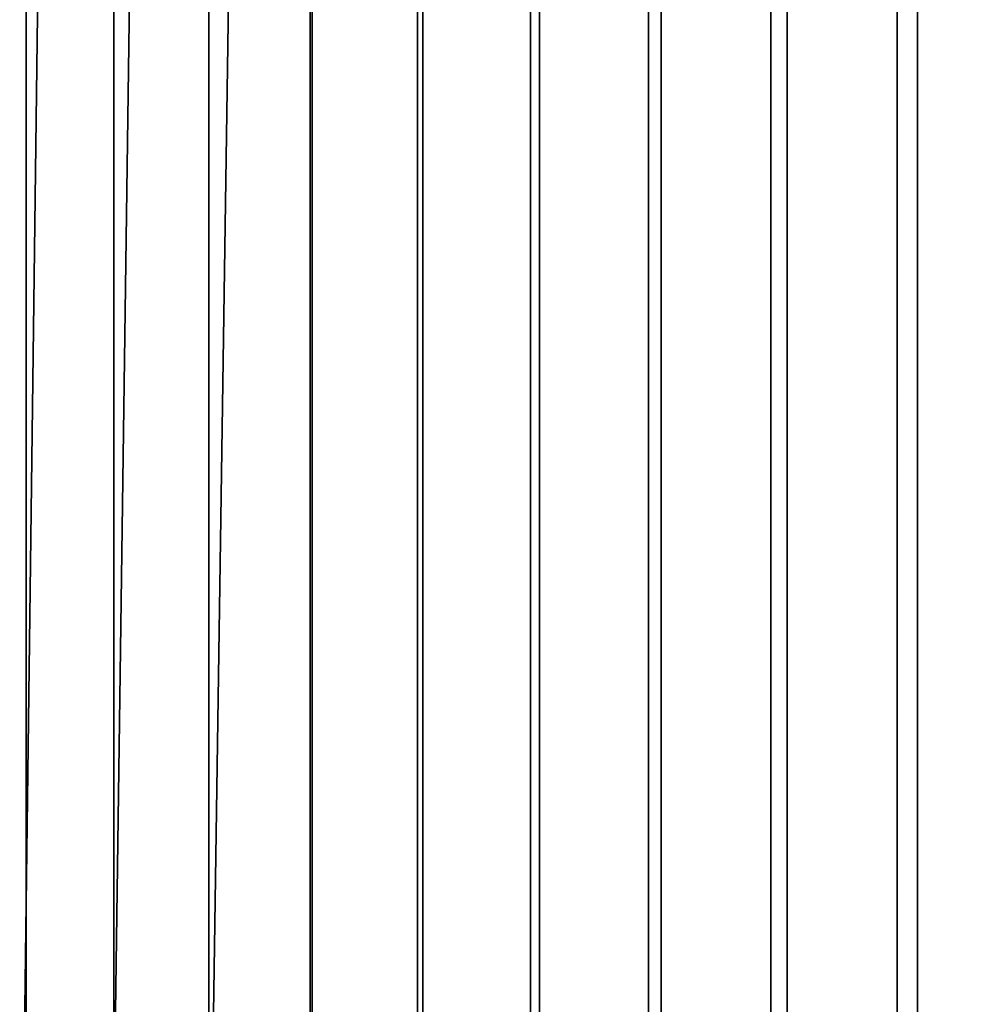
# Model space of a CAD drawing. Header units: metres. Extents: x -109 to 109, y -100 to 58.
# Tile 7 of 256: x -95.3 to -92.56, y -20.62 to -17.77. Entities that reach past the tile are written whole.
import ezdxf

# ---------------------------------------------------------------- set-up
doc = ezdxf.new("R2010")
doc.units = ezdxf.units.M
doc.layers.add('solid_21_062_100_XXX', color=7, linetype='CONTINUOUS')

msp = doc.modelspace()

# ---------------------------------------------------------------- linework, layer by layer
at = {"layer": 'solid_21_062_100_XXX'}
for points in [[(-95.515839, -1.013075, 17.043917), (-95.515182, -21.766615, 17.044897), (-95.282089, -21.762545, 17.367613), (-95.28289, -1.022917, 17.366581)], [(-95.28289, -1.022917, 17.366581), (-95.282089, -21.762545, 17.367613), (-95.02787, -21.758478, 17.673759), (-95.028725, -1.032257, 17.672796)], [(-95.028725, -1.032257, 17.672796), (-95.02787, -21.758478, 17.673759), (-94.753609, -21.754391, 17.962059), (-94.754501, -1.041053, 17.961178)], [(-94.754501, -1.041053, 17.961178), (-94.753609, -21.754391, 17.962059), (-94.460495, -21.750275, 18.231249), (-94.461479, -1.049266, 18.230408)], [(-94.461479, -1.049266, 18.230408), (-94.460495, -21.750275, 18.231249), (-94.14994, -21.746204, 18.48004), (-94.150986, -1.056857, 18.479259)], [(-94.150986, -1.056857, 18.479259), (-94.14994, -21.746204, 18.48004), (-93.823448, -21.742308, 18.707251), (-93.82444, -1.06379, 18.70661)], [(-93.82444, -1.06379, 18.70661), (-93.823448, -21.742308, 18.707251), (-93.482529, -21.738705, 18.911869), (-93.483322, -1.070038, 18.91143)], [(-93.483322, -1.070038, 18.91143), (-93.482529, -21.738705, 18.911869), (-93.128685, -21.735537, 19.093019), (-93.129181, -1.075571, 19.092787)], [(-93.129181, -1.075571, 19.092787), (-93.128685, -21.735537, 19.093019), (-92.763412, -21.733009, 19.249947), (-92.763641, -1.080362, 19.249857)], [(-92.763641, -1.080362, 19.249857), (-92.763412, -21.733009, 19.249947), (-92.388214, -21.731359, 19.381977), (-92.388359, -1.08439, 19.381931)], [(-95.038879, -1.290885, -17.592781), (-95.300179, -21.760302, -17.281736), (-95.539871, -21.765873, -16.952829), (-95.300667, -1.277326, -17.281115)], [(-94.756248, -1.303624, -17.885643), (-95.038589, -21.754805, -17.593107), (-95.300179, -21.760302, -17.281736), (-95.038879, -1.290885, -17.592781)], [(-94.454117, -1.315486, -18.1583), (-94.756248, -21.749365, -17.885641), (-95.038589, -21.754805, -17.593107), (-94.756248, -1.303624, -17.885643)], [(-94.454117, -1.315486, -18.1583), (-94.454391, -21.743994, -18.158073), (-94.756248, -21.749365, -17.885641)], [(-94.133949, -1.326413, -18.409458), (-94.134377, -21.738783, -18.409147), (-94.454391, -21.743994, -18.158073), (-94.454117, -1.315486, -18.1583)], [(-93.797249, -1.33635, -18.637934), (-93.797691, -21.733837, -18.637653), (-94.134377, -21.738783, -18.409147), (-94.133949, -1.326413, -18.409458)], [(-93.445625, -1.345256, -18.842649), (-93.446045, -21.729265, -18.842422), (-93.797691, -21.733837, -18.637653), (-93.797249, -1.33635, -18.637934)], [(-93.08075, -1.353088, -19.022633), (-93.0812, -21.725203, -19.022427), (-93.446045, -21.729265, -18.842422), (-93.445625, -1.345256, -18.842649)], [(-92.704361, -1.359805, -19.177031), (-92.704857, -21.72184, -19.176847), (-93.0812, -21.725203, -19.022427), (-93.08075, -1.353088, -19.022633)], [(-92.31826, -1.365377, -19.305119), (-92.31868, -21.719379, -19.304995), (-92.704857, -21.72184, -19.176847), (-92.704361, -1.359805, -19.177031)]]:
    msp.add_3dface(points, dxfattribs=at)

doc.saveas('drawing.dxf')
